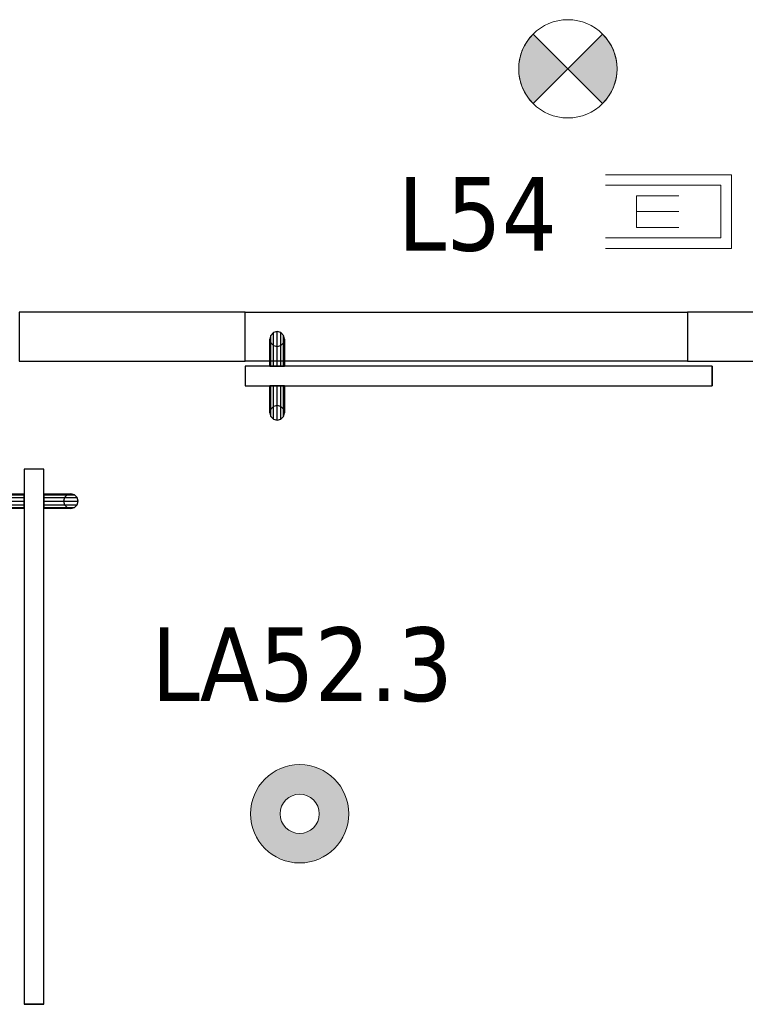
# Model space of a CAD drawing. Header units: metres. Extents: x 391.1 to 430.4, y 12.7 to 28.4.
# Tile 69 of 186: x 403.4 to 404.8, y 24.6 to 26.6. Entities that reach past the tile are written whole.
import ezdxf

# ---------------------------------------------------------------- set-up
doc = ezdxf.new("R2010")
doc.units = ezdxf.units.M
doc.layers.add('01_CARPINTERIA', color=5, linetype='Continuous', lineweight=25, true_color=0x0000ff)
for name, color, linetype, lineweight in [('A-DETL-GENF-OTLN', 7, 'Continuous', 18), ('A-GENM-____-OTLN', 7, 'Continuous', 18), ('A-WALL-____-MCUT', 7, 'Continuous', 25), ('A-WALL-____-OTLN', 7, 'Continuous', 25), ('E-LITE-____-IDEN', 7, 'Continuous', 30), ('E-LITE-EQPM-IDEN', 7, 'Continuous', 30)]:
    doc.layers.add(name, color=color, linetype=linetype, lineweight=lineweight)
doc.styles.add('Tahoma_4', font='tahoma.ttf', dxfattribs={"height": 0.15})

# ---------------------------------------------------------------- blocks, each defined once
blk = doc.blocks.new('Family - Envans PB-155467-02_ENLLUMENAT_P0')
at = {"layer": 'A-WALL-____-MCUT', "color": 253, "true_color": 0xaaaaaa}
for p, q in [((1.64, 0.1), (0, 0.1)), ((0, 0.1), (0, 0)), ((1.64, 0), (1.64, 0.1)), ((0, 0), (1.64, 0))]:
    blk.add_line(p, q, dxfattribs=at)
at = {"layer": 'A-WALL-____-OTLN', "color": 253, "true_color": 0xaaaaaa}
for p, q in [((1.64, 0.1), (0, 0.1)), ((0, 0.1), (0, 0)), ((1.64, 0), (1.64, 0.1)), ((0, 0), (1.64, 0))]:
    blk.add_line(p, q, dxfattribs=at)
at = {"layer": 'A-WALL-____-OTLN', "color": 253, "lineweight": 18, "true_color": 0xaaaaaa}
blk.add_line((0, 0), (1.64, 0), dxfattribs=at)
blk = doc.blocks.new('Family - Envans PB-155676-02_ENLLUMENAT_P0')
at = {"layer": 'A-WALL-____-MCUT', "color": 253, "true_color": 0xaaaaaa}
for p, q in [((0.46, 0.1), (0, 0.1)), ((0, 0.1), (0, 0)), ((0.46, 0), (0.46, 0.1)), ((0, 0), (0.46, 0))]:
    blk.add_line(p, q, dxfattribs=at)
at = {"layer": 'A-WALL-____-OTLN', "color": 253, "true_color": 0xaaaaaa}
for p, q in [((0.46, 0.1), (0, 0.1)), ((0, 0.1), (0, 0)), ((0.46, 0), (0.46, 0.1)), ((0, 0), (0.46, 0))]:
    blk.add_line(p, q, dxfattribs=at)
at = {"layer": 'A-WALL-____-OTLN', "color": 253, "lineweight": 18, "true_color": 0xaaaaaa}
blk.add_line((0, 0), (0.46, 0), dxfattribs=at)
blk = doc.blocks.new('Family - Envans PB-155680-02_ENLLUMENAT_P0')
at = {"layer": 'A-WALL-____-OTLN', "color": 253, "true_color": 0xaaaaaa}
for p, q in [((0, 0.1), (0.9, 0.1)), ((0, 0), (0, 0.1)), ((0, 0), (0, 0.1)), ((0, 0.1), (0.9, 0.1)), ((0.9, 0.1), (0.9, 0)), ((0.9, 0.1), (0.9, 0)), ((0.9, 0), (0, 0)), ((0.9, 0), (0, 0))]:
    blk.add_line(p, q, dxfattribs=at)
at = {"layer": 'A-WALL-____-OTLN', "color": 253, "lineweight": 18, "true_color": 0xaaaaaa}
blk.add_line((0, 0), (0.9, 0), dxfattribs=at)
blk = doc.blocks.new('Family - Vano de puerta PB-155682-02_ENLLUMENAT_P0')
at = {"layer": 'A-GENM-____-OTLN', "color": 253, "true_color": 0xaaaaaa}
for p, q in [((404.7164, 26.0508), (403.8164, 26.0508)), ((403.8164, 26.0508), (403.8164, 25.9508)), ((403.8164, 26.0508), (404.7164, 26.0508)), ((403.8164, 25.9508), (403.8164, 26.0508)), ((404.7164, 25.9508), (404.7164, 26.0508)), ((404.7164, 25.9508), (404.7164, 26.0508)), ((403.8164, 25.9508), (404.7164, 25.9508)), ((404.7164, 25.9508), (403.8164, 25.9508))]:
    blk.add_line(p, q, dxfattribs=at)
blk = doc.blocks.new('Family - LONDR55-XX_ZZ-ARQ-CAA-M3D-Londres55-155750-02_ENLLUMENAT_P0')
at = {"layer": '01_CARPINTERIA', "color": 161, "true_color": 0xaaaaff}
for p, q in [((0.822, 0.2125), (0.82, 0.205)), ((0.822, 0.2125), (0.82, 0.205)), ((0.82, 0.205), (0.822, 0.1975)), ((0.82, 0.205), (0.822, 0.1975)), ((0.82, 0.15), (0.82, 0.205)), ((0.8275, 0.218), (0.822, 0.2125)), ((0.8275, 0.218), (0.822, 0.2125)), ((0.822, 0.2125), (0.822, 0.15)), ((0.835, 0.22), (0.8275, 0.218)), ((0.835, 0.22), (0.8275, 0.218)), ((0.8275, 0.218), (0.8275, 0.15)), ((0.8425, 0.218), (0.835, 0.22)), ((0.8425, 0.218), (0.835, 0.22)), ((0.835, 0.22), (0.835, 0.15)), ((0.848, 0.2125), (0.8425, 0.218)), ((0.848, 0.2125), (0.8425, 0.218)), ((0.8425, 0.218), (0.8425, 0.15)), ((0.85, 0.205), (0.848, 0.2125)), ((0.85, 0.205), (0.848, 0.2125)), ((0.848, 0.2125), (0.848, 0.15)), ((0.848, 0.1975), (0.85, 0.205)), ((0.848, 0.1975), (0.85, 0.205)), ((0.85, 0.205), (0.85, 0.15)), ((0.822, 0.1975), (0.8275, 0.192)), ((0.822, 0.1975), (0.8275, 0.192)), ((0.822, 0.1975), (0.822, 0.15)), ((0.8275, 0.192), (0.835, 0.19)), ((0.8275, 0.192), (0.835, 0.19)), ((0.8275, 0.192), (0.8275, 0.15)), ((0.835, 0.19), (0.8425, 0.192)), ((0.835, 0.19), (0.8425, 0.192)), ((0.835, 0.19), (0.835, 0.15)), ((0.8425, 0.192), (0.848, 0.1975)), ((0.8425, 0.192), (0.848, 0.1975)), ((0.8425, 0.192), (0.8425, 0.15)), ((0.848, 0.1975), (0.848, 0.15)), ((0.9, 0.15), (-0.05, 0.15)), ((-0.05, 0.15), (-0.05, 0.11)), ((0.9, 0.15), (-0.05, 0.15)), ((-0.05, 0.11), (-0.05, 0.15)), ((0.822, 0.15), (0.82, 0.15)), ((0.82, 0.15), (0.822, 0.15)), ((0.822, 0.15), (0.8275, 0.15)), ((0.8275, 0.15), (0.822, 0.15)), ((0.8275, 0.15), (0.835, 0.15)), ((0.835, 0.15), (0.8275, 0.15)), ((0.835, 0.15), (0.8425, 0.15)), ((0.8425, 0.15), (0.835, 0.15)), ((0.8425, 0.15), (0.848, 0.15)), ((0.848, 0.15), (0.8425, 0.15)), ((0.848, 0.15), (0.85, 0.15)), ((0.85, 0.15), (0.848, 0.15)), ((0.9, 0.11), (0.9, 0.15)), ((0.9, 0.11), (0.9, 0.15)), ((-0.05, 0.11), (0.9, 0.11)), ((-0.05, 0.11), (0.9, 0.11)), ((0.82, 0.055), (0.82, 0.11)), ((0.822, 0.11), (0.82, 0.11)), ((0.82, 0.11), (0.822, 0.11)), ((0.822, 0.11), (0.822, 0.0475)), ((0.822, 0.11), (0.822, 0.0625)), ((0.822, 0.11), (0.8275, 0.11)), ((0.8275, 0.11), (0.822, 0.11)), ((0.8275, 0.11), (0.8275, 0.042)), ((0.8275, 0.11), (0.8275, 0.068)), ((0.8275, 0.11), (0.835, 0.11)), ((0.835, 0.11), (0.8275, 0.11)), ((0.835, 0.11), (0.835, 0.04)), ((0.835, 0.11), (0.835, 0.07)), ((0.835, 0.11), (0.8425, 0.11)), ((0.8425, 0.11), (0.835, 0.11)), ((0.8425, 0.11), (0.8425, 0.042)), ((0.8425, 0.11), (0.8425, 0.068)), ((0.8425, 0.11), (0.848, 0.11)), ((0.848, 0.11), (0.8425, 0.11)), ((0.848, 0.11), (0.848, 0.0475)), ((0.848, 0.11), (0.848, 0.0625)), ((0.848, 0.11), (0.85, 0.11)), ((0.85, 0.11), (0.848, 0.11)), ((0.85, 0.11), (0.85, 0.055)), ((0.822, 0.0625), (0.82, 0.055)), ((0.822, 0.0625), (0.82, 0.055)), ((0.8275, 0.068), (0.822, 0.0625)), ((0.8275, 0.068), (0.822, 0.0625)), ((0.835, 0.07), (0.8275, 0.068)), ((0.835, 0.07), (0.8275, 0.068)), ((0.8425, 0.068), (0.835, 0.07)), ((0.8425, 0.068), (0.835, 0.07)), ((0.848, 0.0625), (0.8425, 0.068)), ((0.848, 0.0625), (0.8425, 0.068)), ((0.85, 0.055), (0.848, 0.0625)), ((0.85, 0.055), (0.848, 0.0625)), ((0.82, 0.055), (0.822, 0.0475)), ((0.82, 0.055), (0.822, 0.0475)), ((0.822, 0.0475), (0.8275, 0.042)), ((0.822, 0.0475), (0.8275, 0.042)), ((0.8275, 0.042), (0.835, 0.04)), ((0.8275, 0.042), (0.835, 0.04)), ((0.835, 0.04), (0.8425, 0.042)), ((0.835, 0.04), (0.8425, 0.042)), ((0.8425, 0.042), (0.848, 0.0475)), ((0.8425, 0.042), (0.848, 0.0475)), ((0.848, 0.0475), (0.85, 0.055)), ((0.848, 0.0475), (0.85, 0.055))]:
    blk.add_line(p, q, dxfattribs=at)
blk = doc.blocks.new('Family - Porta PB-155751-02_ENLLUMENAT_P0')
blk.add_blockref('Family - LONDR55-XX_ZZ-ARQ-CAA-M3D-Londres55-155750-02_ENLLUMENAT_P0', (0, 0))
blk = doc.blocks.new('Family - LONDR55-XX_ZZ-ARQ-CAA-M3D-Londres55-155827-02_ENLLUMENAT_P0')
at = {"layer": '01_CARPINTERIA', "color": 161, "true_color": 0xaaaaff}
for p, q in [((0.052, 0.2125), (0.05, 0.205)), ((0.052, 0.2125), (0.05, 0.205)), ((0.05, 0.205), (0.052, 0.1975)), ((0.05, 0.15), (0.05, 0.205)), ((0.05, 0.205), (0.052, 0.1975)), ((0.0575, 0.218), (0.052, 0.2125)), ((0.0575, 0.218), (0.052, 0.2125)), ((0.052, 0.15), (0.052, 0.2125)), ((0.065, 0.22), (0.0575, 0.218)), ((0.065, 0.22), (0.0575, 0.218)), ((0.0575, 0.15), (0.0575, 0.218)), ((0.0725, 0.218), (0.065, 0.22)), ((0.0725, 0.218), (0.065, 0.22)), ((0.065, 0.15), (0.065, 0.22)), ((0.078, 0.2125), (0.0725, 0.218)), ((0.078, 0.2125), (0.0725, 0.218)), ((0.0725, 0.15), (0.0725, 0.218)), ((0.08, 0.205), (0.078, 0.2125)), ((0.08, 0.205), (0.078, 0.2125)), ((0.078, 0.15), (0.078, 0.2125)), ((0.078, 0.1975), (0.08, 0.205)), ((0.078, 0.1975), (0.08, 0.205)), ((0.08, 0.205), (0.08, 0.15)), ((0.052, 0.1975), (0.0575, 0.192)), ((0.052, 0.15), (0.052, 0.1975)), ((0.052, 0.1975), (0.0575, 0.192)), ((0.0575, 0.192), (0.065, 0.19)), ((0.0575, 0.15), (0.0575, 0.192)), ((0.0575, 0.192), (0.065, 0.19)), ((0.065, 0.19), (0.0725, 0.192)), ((0.065, 0.19), (0.0725, 0.192)), ((0.065, 0.15), (0.065, 0.19)), ((0.0725, 0.192), (0.078, 0.1975)), ((0.0725, 0.192), (0.078, 0.1975)), ((0.0725, 0.15), (0.0725, 0.192)), ((0.078, 0.15), (0.078, 0.1975)), ((1.089, 0.15), (0, 0.15)), ((0, 0.15), (0, 0.11)), ((1.089, 0.15), (0, 0.15)), ((0, 0.15), (0, 0.11)), ((0.052, 0.15), (0.05, 0.15)), ((0.05, 0.15), (0.052, 0.15)), ((0.0575, 0.15), (0.052, 0.15)), ((0.052, 0.15), (0.0575, 0.15)), ((0.065, 0.15), (0.0575, 0.15)), ((0.0575, 0.15), (0.065, 0.15)), ((0.0725, 0.15), (0.065, 0.15)), ((0.065, 0.15), (0.0725, 0.15)), ((0.078, 0.15), (0.0725, 0.15)), ((0.0725, 0.15), (0.078, 0.15)), ((0.078, 0.15), (0.08, 0.15)), ((0.08, 0.15), (0.078, 0.15)), ((1.089, 0.11), (1.089, 0.15)), ((1.089, 0.15), (1.089, 0.11)), ((0, 0.11), (1.089, 0.11)), ((0, 0.11), (1.089, 0.11)), ((0.05, 0.055), (0.05, 0.11)), ((0.052, 0.11), (0.05, 0.11)), ((0.05, 0.11), (0.052, 0.11)), ((0.052, 0.0475), (0.052, 0.11)), ((0.052, 0.0625), (0.052, 0.11)), ((0.0575, 0.11), (0.052, 0.11)), ((0.052, 0.11), (0.0575, 0.11)), ((0.0575, 0.042), (0.0575, 0.11)), ((0.0575, 0.068), (0.0575, 0.11)), ((0.065, 0.11), (0.0575, 0.11)), ((0.0575, 0.11), (0.065, 0.11)), ((0.065, 0.04), (0.065, 0.11)), ((0.065, 0.07), (0.065, 0.11)), ((0.0725, 0.11), (0.065, 0.11)), ((0.065, 0.11), (0.0725, 0.11)), ((0.0725, 0.042), (0.0725, 0.11)), ((0.0725, 0.068), (0.0725, 0.11)), ((0.078, 0.11), (0.0725, 0.11)), ((0.0725, 0.11), (0.078, 0.11)), ((0.078, 0.0475), (0.078, 0.11)), ((0.078, 0.0625), (0.078, 0.11)), ((0.078, 0.11), (0.08, 0.11)), ((0.08, 0.11), (0.078, 0.11)), ((0.08, 0.11), (0.08, 0.055)), ((0.052, 0.0625), (0.05, 0.055)), ((0.052, 0.0625), (0.05, 0.055)), ((0.0575, 0.068), (0.052, 0.0625)), ((0.0575, 0.068), (0.052, 0.0625)), ((0.065, 0.07), (0.0575, 0.068)), ((0.065, 0.07), (0.0575, 0.068)), ((0.0725, 0.068), (0.065, 0.07)), ((0.0725, 0.068), (0.065, 0.07)), ((0.078, 0.0625), (0.0725, 0.068)), ((0.078, 0.0625), (0.0725, 0.068)), ((0.08, 0.055), (0.078, 0.0625)), ((0.08, 0.055), (0.078, 0.0625)), ((0.05, 0.055), (0.052, 0.0475)), ((0.05, 0.055), (0.052, 0.0475)), ((0.052, 0.0475), (0.0575, 0.042)), ((0.052, 0.0475), (0.0575, 0.042)), ((0.0575, 0.042), (0.065, 0.04)), ((0.0575, 0.042), (0.065, 0.04)), ((0.065, 0.04), (0.0725, 0.042)), ((0.065, 0.04), (0.0725, 0.042)), ((0.0725, 0.042), (0.078, 0.0475)), ((0.0725, 0.042), (0.078, 0.0475)), ((0.078, 0.0475), (0.08, 0.055)), ((0.078, 0.0475), (0.08, 0.055))]:
    blk.add_line(p, q, dxfattribs=at)
blk = doc.blocks.new('Family - Porta PB-155828-02_ENLLUMENAT_P0')
blk.add_blockref('Family - LONDR55-XX_ZZ-ARQ-CAA-M3D-Londres55-155827-02_ENLLUMENAT_P0', (0, 0))
blk = doc.blocks.new('LONDR55-XX_ZZ-ARQ-CAA-M3D-Londres55_ifc-1-02_ENLLUMENAT_P0')
at = {"layer": '01_CARPINTERIA', "color": 253, "lineweight": 18, "true_color": 0xaaaaaa}
for name, p, rotation in [('Family - Porta PB-155751-02_ENLLUMENAT_P0', (404.7164, 26.0508), 180), ('Family - Porta PB-155828-02_ENLLUMENAT_P0', (403.2564, 25.7308), 270)]:
    blk.add_blockref(name, p, dxfattribs=dict(at, rotation=rotation))
at = {"layer": 'A-GENM-____-OTLN', "color": 253, "lineweight": 18, "true_color": 0xaaaaaa}
blk.add_blockref('Family - Vano de puerta PB-155682-02_ENLLUMENAT_P0', (0, 0), dxfattribs=at)
at = {"layer": 'A-WALL-____-OTLN', "color": 253, "lineweight": 18, "true_color": 0xaaaaaa}
for name, p in [('Family - Envans PB-155676-02_ENLLUMENAT_P0', (403.3564, 25.9508)), ('Family - Envans PB-155680-02_ENLLUMENAT_P0', (403.8164, 25.9508)), ('Family - Envans PB-155467-02_ENLLUMENAT_P0', (404.7164, 25.9508))]:
    blk.add_blockref(name, p, dxfattribs=at)
blk = doc.blocks.new('ZYR_06_03 Emer Sostre Rect - 02 Emergencia Superficie 02-829066-02_ENLLUMENAT_P0')
at = {"layer": 'A-DETL-GENF-OTLN', "color": 6, "true_color": 0xff00ff}
for p, q in [((-0.15, 0.075), (0.15, 0.075)), ((-0.15, -0.075), (-0.15, 0.075)), ((0.15, 0.075), (0.15, -0.075)), ((-0.1286, 0.0536), (0.1286, 0.0536)), ((-0.1286, -0.0536), (-0.1286, 0.0536)), ((0.1286, 0.0536), (0.1286, -0.0536)), ((-0.0429, 0.0321), (-0.0429, -0.0321)), ((-0.0429, 0.0321), (0.0429, 0.0321)), ((-0.0429, 0), (0.0429, 0)), ((-0.0429, -0.0321), (0.0429, -0.0321)), ((0.1286, -0.0536), (-0.1286, -0.0536)), ((0.15, -0.075), (-0.15, -0.075))]:
    blk.add_line(p, q, dxfattribs=at)
blk = doc.blocks.new('ZYR_06_02_02 Down Superficie - L 01-834878-02_ENLLUMENAT_P0')
at = {"layer": 'A-DETL-GENF-OTLN', "true_color": 0x00c400}
for points in [[(-0.0707, -0.0707), (0, 0), (-0.0707, 0.0707), (-0.0866, 0.05), (-0.0966, 0.0259), (-0.1, 0), (-0.0966, -0.0259), (-0.0866, -0.05)], [(0.0707, -0.0707), (0.0866, -0.05), (0.0966, -0.0259), (0.1, 0), (0.0966, 0.0259), (0.0866, 0.05), (0.0707, 0.0707), (0, 0)]]:
    blk.add_hatch(color=92, dxfattribs=at).paths.add_polyline_path(points)
at = {"layer": 'A-DETL-GENF-OTLN', "color": 92, "true_color": 0x00c400}
for p, q in [((0, 0), (-0.0707, 0.0707)), ((-0.0707, 0.0707), (0.0707, -0.0707)), ((-0.0707, -0.0707), (0.0707, 0.0707)), ((0.0707, 0.0707), (0, 0)), ((-0.0707, -0.0707), (0, 0)), ((0, 0), (0.0707, -0.0707))]:
    blk.add_line(p, q, dxfattribs=at)
blk.add_circle((0, 0), 0.1, dxfattribs=at)
for start, end in [(135, 225), (315, 45)]:
    blk.add_arc((0, 0), 0.1, start, end, dxfattribs=at)
blk = doc.blocks.new('ZYR_06_02_02 Down Superficie - L 02-834884-02_ENLLUMENAT_P0')
at = {"layer": 'A-DETL-GENF-OTLN', "true_color": 0x00c400}
h = blk.add_hatch(color=92, dxfattribs=at)
h.paths.add_polyline_path([(0, -0.1), (0.0259, -0.0966), (0.05, -0.0866), (0.0707, -0.0707), (0.0866, -0.05), (0.0966, -0.0259), (0.1, 0), (0.0966, 0.0259), (0.0866, 0.05), (0.0707, 0.0707), (0.05, 0.0866), (0.0259, 0.0966), (0, 0.1), (-0.0259, 0.0966), (-0.05, 0.0866), (-0.0707, 0.0707), (-0.0866, 0.05), (-0.0966, 0.0259), (-0.1, 0), (-0.0966, -0.0259), (-0.0866, -0.05), (-0.0707, -0.0707), (-0.05, -0.0866), (-0.0259, -0.0966)])
h.paths.add_polyline_path([(0, -0.04), (-0.0104, -0.0386), (-0.02, -0.0346), (-0.0283, -0.0283), (-0.0346, -0.02), (-0.0386, -0.0104), (-0.04, 0), (-0.0386, 0.0104), (-0.0346, 0.02), (-0.0283, 0.0283), (-0.02, 0.0346), (-0.0104, 0.0386), (0, 0.04), (0.0104, 0.0386), (0.02, 0.0346), (0.0283, 0.0283), (0.0346, 0.02), (0.0386, 0.0104), (0.04, 0), (0.0386, -0.0104), (0.0346, -0.02), (0.0283, -0.0283), (0.02, -0.0346), (0.0104, -0.0386)])
at = {"layer": 'A-DETL-GENF-OTLN', "color": 92, "true_color": 0x00c400}
for radius in [0.1, 0.04]:
    blk.add_circle((0, 0), radius, dxfattribs=at)
for radius, start, end in [(0.1, 360, 180), (0.04, 0, 180), (0.1, 180, 360), (0.04, 180, 0)]:
    blk.add_arc((0, 0), radius, start, end, dxfattribs=at)

msp = doc.modelspace()

# ---------------------------------------------------------------- block references
at = {"lineweight": 5}
msp.add_blockref('LONDR55-XX_ZZ-ARQ-CAA-M3D-Londres55_ifc-1-02_ENLLUMENAT_P0', (0, 0), dxfattribs=at)
at = {"layer": 'A-DETL-GENF-OTLN', "color": 92, "true_color": 0x00c400}
for name, p in [('ZYR_06_02_02 Down Superficie - L 01-834878-02_ENLLUMENAT_P0', (404.4728, 26.5458)), ('ZYR_06_02_02 Down Superficie - L 02-834884-02_ENLLUMENAT_P0', (403.927, 25.0295))]:
    msp.add_blockref(name, p, dxfattribs=at)
at = {"layer": 'A-DETL-GENF-OTLN', "color": 6, "true_color": 0xff00ff}
msp.add_blockref('ZYR_06_03 Emer Sostre Rect - 02 Emergencia Superficie 02-829066-02_ENLLUMENAT_P0', (404.6556, 26.2552), dxfattribs=at)

# ---------------------------------------------------------------- texts
at = {"layer": 'E-LITE-EQPM-IDEN', "insert": (403.6252, 25.409), "char_height": 0.15, "width": 0.737552, "attachment_point": 1, "style": 'Tahoma_4'}
msp.add_mtext('LA52.3', dxfattribs=at)

# ---------------------------------------------------------------- next in the draw order: texts
at = {"layer": 'E-LITE-____-IDEN', "insert": (404.1268, 26.3257), "char_height": 0.15, "width": 0.38481, "attachment_point": 1, "style": 'Tahoma_4', "bg_fill": 3, "box_fill_scale": 1.25, "bg_fill_color": 256, "bg_fill_true_color": 13158600, "bg_fill_transparency": 0}
msp.add_mtext('L54', dxfattribs=at)

doc.saveas('drawing.dxf')
